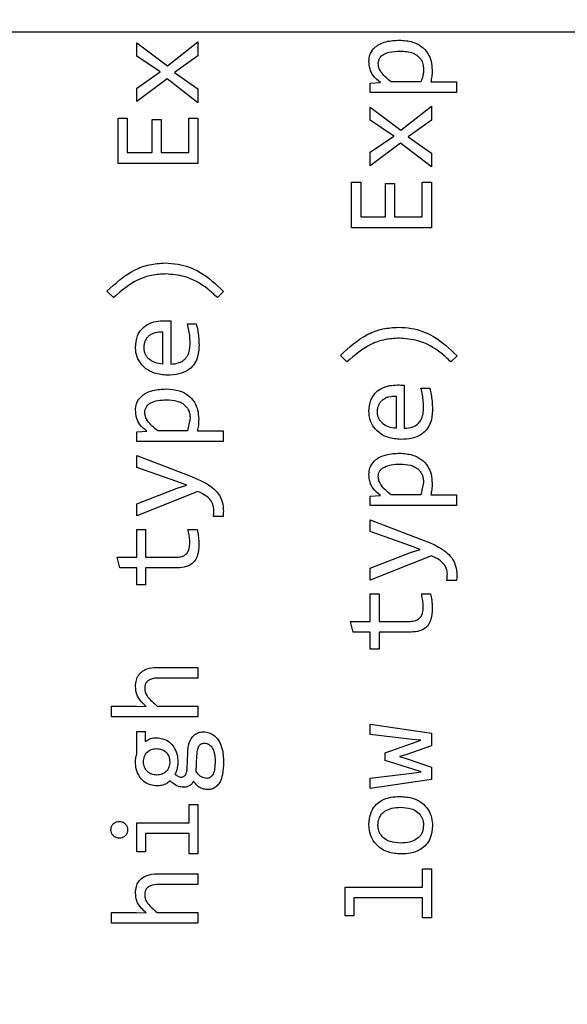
# Model space of a CAD drawing. Header units: millimetres. Extents: x 0 to 420, y 0 to 297.
# Tile 98 of 138: x 211.14 to 212.83, y 171.28 to 174.31. Entities that reach past the tile are written whole.
import ezdxf

# ---------------------------------------------------------------- set-up
doc = ezdxf.new("R2010")
doc.units = ezdxf.units.MM
doc.styles.add('SLDTEXTSTYLE0', font='TXT', dxfattribs={"width": 0.75})
doc.dimstyles.new('SLDDIMSTYLE0', dxfattribs={"dimtxt": 3.5, "dimasz": 3.302, "dimexe": 0, "dimexo": 0.0625, "dimgap": 0.875, "dimtad": 1, "dimlfac": 5, "dimrnd": 1e-09, "dimzin": 12, "dimdsep": 46, "dimtxsty": 'SLDTEXTSTYLE0', "dimsah": 1, "dimcen": 0.09, "dimadec": 0, "dimazin": 3, "dimtfac": 1, "dimtofl": 0, "dimtmove": 0, "dimatfit": 3, "dimfxl": 1, "dimfrac": 2, "dimtolj": 1, "dimtzin": 12, "dimarcsym": 0})

# ---------------------------------------------------------------- blocks, each defined once
blk = doc.blocks.new('_D_5')
at = {"color": 7, "linetype": 'Continuous', "lineweight": 18}
for p, q in [((186.436, 221.3553), (271.0027, 221.3553)), ((270.0027, 160.1553), (270.0027, 221.3553)), ((186.436, 160.1553), (271.0027, 160.1553))]:
    blk.add_line(p, q, dxfattribs=at)
for points in [[(270.0027, 221.3553), (269.4947, 218.0533), (270.5107, 218.0533)], [(270.0027, 160.1553), (270.5107, 163.4573), (269.4947, 163.4573)]]:
    blk.add_solid(points, dxfattribs=at)
at = {"color": 7, "linetype": 'Continuous', "lineweight": 18, "insert": (265.491, 186.8762), "char_height": 3.5, "attachment_point": 1, "rotation": 90, "style": 'SLDTEXTSTYLE0'}
blk.add_mtext('306', dxfattribs=at)

msp = doc.modelspace()

# ---------------------------------------------------------------- linework, layer by layer
at = {"color": 7, "linetype": 'Continuous', "lineweight": 25}
for p, q in [((214.3873, 174.2723), (208.7873, 174.2723)), ((211.4998, 174.2391), (211.5945, 174.1681)), ((211.4998, 174.1985), (211.4998, 174.2391)), ((211.5945, 174.1681), (211.6886, 174.2421)), ((211.6886, 174.2421), (211.6886, 174.1987)), ((211.5725, 174.1498), (211.4998, 174.1985)), ((211.6886, 174.1987), (211.6168, 174.1476)), ((211.4998, 174.1), (211.5725, 174.1498)), ((211.5939, 174.1282), (211.4998, 174.0581)), ((211.6886, 174.0548), (211.5939, 174.1282)), ((211.6168, 174.1476), (211.6886, 174.0971)), ((211.4998, 174.0581), (211.4998, 174.1)), ((211.6886, 174.0971), (211.6886, 174.0548)), ((212.2191, 174.1153), (212.2506, 174.1172)), ((212.2191, 174.086), (212.2191, 174.1153)), ((212.3756, 174.1188), (212.2839, 174.1188)), ((212.406, 174.1188), (212.4851, 174.1188)), ((212.4851, 174.1188), (212.4851, 174.086)), ((212.4851, 174.086), (212.2191, 174.086)), ((212.2191, 174.0412), (212.3138, 173.9702)), ((212.2191, 174.0007), (212.2191, 174.0412)), ((212.3138, 173.9702), (212.4079, 174.0443)), ((212.4079, 174.0443), (212.4079, 174.0009)), ((211.4427, 174.0074), (211.4709, 174.0074)), ((211.4427, 173.8675), (211.4427, 174.0074)), ((211.4709, 174.0074), (211.4709, 173.901)), ((211.66, 174.0074), (211.6886, 174.0074)), ((211.66, 173.901), (211.66, 174.0074)), ((211.6886, 174.0074), (211.6886, 173.8675)), ((211.5471, 174.0032), (211.5754, 174.0032)), ((211.5471, 173.901), (211.5471, 174.0032)), ((211.5754, 174.0032), (211.5754, 173.901)), ((212.2918, 173.952), (212.2191, 174.0007)), ((212.4079, 174.0009), (212.3361, 173.9498)), ((212.2191, 173.9022), (212.2918, 173.952)), ((212.3361, 173.9498), (212.4079, 173.8993)), ((212.3132, 173.9304), (212.2191, 173.8603)), ((212.4079, 173.857), (212.3132, 173.9304)), ((211.4709, 173.901), (211.5471, 173.901)), ((211.5754, 173.901), (211.66, 173.901)), ((212.2191, 173.8603), (212.2191, 173.9022)), ((212.4079, 173.8993), (212.4079, 173.857)), ((211.6886, 173.8675), (211.4427, 173.8675)), ((212.162, 173.8096), (212.1902, 173.8096)), ((212.162, 173.6696), (212.162, 173.8096)), ((212.1902, 173.8096), (212.1902, 173.7031)), ((212.2665, 173.8054), (212.2947, 173.8054)), ((212.2665, 173.7031), (212.2665, 173.8054)), ((212.2947, 173.8054), (212.2947, 173.7031)), ((212.3793, 173.8096), (212.4079, 173.8096)), ((212.3793, 173.7031), (212.3793, 173.8096)), ((212.4079, 173.8096), (212.4079, 173.6696)), ((212.1902, 173.7031), (212.2665, 173.7031)), ((212.2947, 173.7031), (212.3793, 173.7031)), ((212.4079, 173.6696), (212.162, 173.6696)), ((211.4284, 173.4545), (211.4083, 173.4743)), ((211.7678, 173.4734), (211.7484, 173.4545)), ((211.6047, 173.3826), (211.6047, 173.2497)), ((211.6565, 173.3732), (211.6833, 173.3732)), ((211.5795, 173.3491), (211.5795, 173.2497)), ((212.1477, 173.2566), (212.1276, 173.2765)), ((212.4871, 173.2756), (212.4677, 173.2566)), ((212.324, 173.1848), (212.324, 173.0519)), ((212.3758, 173.1753), (212.4027, 173.1753)), ((212.2989, 173.1513), (212.2989, 173.0519)), ((211.6644, 173.0831), (211.6562, 173.0446)), ((211.4998, 173.041), (211.5313, 173.043)), ((211.4998, 173.0117), (211.4998, 173.041)), ((211.6562, 173.0446), (211.5646, 173.0446)), ((211.6867, 173.0446), (211.7658, 173.0446)), ((211.7658, 173.0446), (211.7658, 173.0117)), ((211.7658, 173.0117), (211.4998, 173.0117)), ((211.4998, 172.9679), (211.6686, 172.9035)), ((211.4998, 172.9317), (211.4998, 172.9679)), ((211.6238, 172.8876), (211.4998, 172.9317)), ((211.654, 172.8768), (211.6238, 172.8876)), ((212.3837, 172.8853), (212.3756, 172.8467)), ((211.4998, 172.8193), (211.6247, 172.8671)), ((211.6886, 172.8574), (211.4998, 172.7821)), ((211.6247, 172.8671), (211.654, 172.8768)), ((212.2191, 172.8432), (212.2506, 172.8452)), ((212.2191, 172.8139), (212.2191, 172.8432)), ((212.3756, 172.8467), (212.2839, 172.8467)), ((212.406, 172.8467), (212.4851, 172.8467)), ((212.4851, 172.8467), (212.4851, 172.8139)), ((211.4998, 172.7821), (211.4998, 172.8193)), ((212.4851, 172.8139), (212.2191, 172.8139)), ((211.766, 172.7808), (211.7362, 172.7808)), ((212.2191, 172.77), (212.3879, 172.7057)), ((212.2191, 172.7339), (212.2191, 172.77)), ((211.4998, 172.74), (211.5273, 172.74)), ((211.4998, 172.6551), (211.4998, 172.74)), ((211.5273, 172.74), (211.5273, 172.6551)), ((211.6578, 172.74), (211.686, 172.74)), ((212.3432, 172.6898), (212.2191, 172.7339)), ((212.3733, 172.679), (212.3432, 172.6898)), ((212.344, 172.6693), (212.3733, 172.679)), ((211.4394, 172.6551), (211.4998, 172.6551)), ((211.4478, 172.6223), (211.4394, 172.6551)), ((211.5273, 172.6551), (211.6232, 172.6551)), ((212.2191, 172.6215), (212.344, 172.6693)), ((212.4079, 172.6596), (212.2191, 172.5842)), ((211.4998, 172.6223), (211.4478, 172.6223)), ((211.4998, 172.5694), (211.4998, 172.6223)), ((211.5273, 172.6223), (211.5273, 172.5694)), ((211.6258, 172.6223), (211.5273, 172.6223)), ((212.2191, 172.5842), (212.2191, 172.6215)), ((212.4853, 172.5829), (212.4556, 172.5829)), ((211.5273, 172.5694), (211.4998, 172.5694)), ((212.2191, 172.5421), (212.2466, 172.5421)), ((212.2191, 172.4573), (212.2191, 172.5421)), ((212.2466, 172.5421), (212.2466, 172.4573)), ((212.3771, 172.5421), (212.4053, 172.5421)), ((212.1587, 172.4573), (212.2191, 172.4573)), ((212.1671, 172.4245), (212.1587, 172.4573)), ((212.2466, 172.4573), (212.3425, 172.4573)), ((212.2191, 172.4245), (212.1671, 172.4245)), ((212.2191, 172.3716), (212.2191, 172.4245)), ((212.2466, 172.4245), (212.2466, 172.3716)), ((212.3451, 172.4245), (212.2466, 172.4245)), ((212.2466, 172.3716), (212.2191, 172.3716)), ((211.5652, 172.3157), (211.6886, 172.3157)), ((211.6886, 172.3157), (211.6886, 172.2829)), ((211.6886, 172.2829), (211.5679, 172.2829)), ((211.4226, 172.1965), (211.4995, 172.1965)), ((211.4226, 172.1637), (211.4226, 172.1965)), ((211.4995, 172.1965), (211.5293, 172.1954)), ((211.5632, 172.1965), (211.6886, 172.1965)), ((211.6886, 172.1965), (211.6886, 172.1637)), ((211.6886, 172.1637), (211.4226, 172.1637)), ((212.2191, 172.1408), (212.4079, 172.1133)), ((212.2191, 172.1084), (212.2191, 172.1408)), ((211.4998, 172.1178), (211.5264, 172.1178)), ((211.4998, 172.0493), (211.4998, 172.1178)), ((211.5264, 172.1178), (211.5264, 172.0876)), ((212.3484, 172.0937), (212.2191, 172.1084)), ((212.3749, 172.091), (212.3484, 172.0937)), ((212.4079, 172.1133), (212.4079, 172.0736)), ((212.266, 172.0529), (212.35, 172.0824)), ((212.4079, 172.0736), (212.3288, 172.0463)), ((212.35, 172.0824), (212.3749, 172.091)), ((211.6551, 172.0028), (211.6569, 172.0524)), ((211.6836, 171.9946), (211.6853, 172.044)), ((212.266, 172.0293), (212.266, 172.0529)), ((212.3288, 172.0463), (212.3097, 172.041)), ((212.3097, 172.041), (212.3299, 172.0346)), ((212.3299, 172.0346), (212.4079, 172.0084)), ((212.3511, 172.0018), (212.266, 172.0293)), ((212.4079, 172.0084), (212.4079, 171.9698)), ((212.2191, 171.9746), (212.3473, 171.9903)), ((212.2191, 171.9427), (212.2191, 171.9746)), ((212.3473, 171.9903), (212.376, 171.9938)), ((212.376, 171.9938), (212.3511, 172.0018)), ((212.4079, 171.9698), (212.2191, 171.9427)), ((211.6613, 171.8933), (211.6886, 171.8933)), ((211.6613, 171.8371), (211.6613, 171.8933)), ((211.6886, 171.8933), (211.6886, 171.7418)), ((211.4998, 171.8371), (211.6613, 171.8371)), ((211.4998, 171.748), (211.4998, 171.8371)), ((211.5269, 171.804), (211.5269, 171.748)), ((211.6613, 171.804), (211.5269, 171.804)), ((211.6613, 171.7418), (211.6613, 171.804)), ((211.5269, 171.748), (211.4998, 171.748)), ((211.6886, 171.7418), (211.6613, 171.7418)), ((211.5652, 171.6797), (211.6886, 171.6797)), ((211.6886, 171.6797), (211.6886, 171.6469)), ((212.3806, 171.6954), (212.4079, 171.6954)), ((212.3806, 171.6392), (212.3806, 171.6954)), ((212.4079, 171.6954), (212.4079, 171.544)), ((211.6886, 171.6469), (211.5679, 171.6469)), ((212.1419, 171.6392), (212.3806, 171.6392)), ((212.1419, 171.5502), (212.1419, 171.6392)), ((212.1688, 171.6062), (212.1688, 171.5502)), ((212.3806, 171.6062), (212.1688, 171.6062)), ((212.3806, 171.544), (212.3806, 171.6062)), ((211.4226, 171.5605), (211.4995, 171.5605)), ((211.4226, 171.5276), (211.4226, 171.5605)), ((211.4995, 171.5605), (211.5293, 171.5594)), ((211.5632, 171.5605), (211.6886, 171.5605)), ((211.6886, 171.5605), (211.6886, 171.5276)), ((212.1688, 171.5502), (212.1419, 171.5502)), ((211.6886, 171.5276), (211.4226, 171.5276)), ((212.4079, 171.544), (212.3806, 171.544))]:
    msp.add_line(p, q, dxfattribs=at)
for points, knots in [([(212.2156, 174.1818), (212.216, 174.1886), (212.2171, 174.2026), (212.2278, 174.2202), (212.2453, 174.2347), (212.273, 174.2456), (212.2963, 174.2466), (212.3101, 174.2473)], [0, 0, 0, 0, 0.156788, 0.322204, 0.4615, 0.679506, 1, 1, 1, 1]), ([(212.3101, 174.2473), (212.3237, 174.2464), (212.3472, 174.2449), (212.3778, 174.2297), (212.3976, 174.2083), (212.4084, 174.182), (212.4096, 174.1642), (212.4102, 174.1549)], [0, 0, 0, 0, 0.263152, 0.456583, 0.651436, 0.820379, 1, 1, 1, 1]), ([(212.2442, 174.1752), (212.2444, 174.1786), (212.2449, 174.1859), (212.2507, 174.196), (212.2618, 174.2051), (212.2826, 174.2126), (212.3003, 174.2133), (212.3116, 174.2138)], [0, 0, 0, 0, 0.116612, 0.250859, 0.389437, 0.607873, 1, 1, 1, 1]), ([(212.3116, 174.2138), (212.3254, 174.213), (212.345, 174.212), (212.3669, 174.1991), (212.3779, 174.1859), (212.3831, 174.1711), (212.3835, 174.1615), (212.3837, 174.1574)], [0, 0, 0, 0, 0.391709, 0.556559, 0.72206, 0.87924, 1, 1, 1, 1]), ([(212.2506, 174.1172), (212.2429, 174.1236), (212.229, 174.1349), (212.2174, 174.1585), (212.2162, 174.1741), (212.2156, 174.1818)], [0, 0, 0, 0, 0.38856, 0.698295, 1, 1, 1, 1]), ([(212.2839, 174.1188), (212.2734, 174.1273), (212.2592, 174.139), (212.2461, 174.1594), (212.2449, 174.1698), (212.2442, 174.1752)], [0, 0, 0, 0, 0.5656001, 0.772391, 1, 1, 1, 1]), ([(212.3837, 174.1574), (212.3836, 174.154), (212.3834, 174.1473), (212.3811, 174.1343), (212.3778, 174.125), (212.3756, 174.1188)], [0, 0, 0, 0, 0.252734, 0.505416, 1, 1, 1, 1]), ([(212.4102, 174.1549), (212.4101, 174.1516), (212.41, 174.1449), (212.4091, 174.1328), (212.4072, 174.1242), (212.406, 174.1188)], [0, 0, 0, 0, 0.274272, 0.548552, 1, 1, 1, 1]), ([(211.4083, 173.4743), (211.4349, 173.4988), (211.4736, 173.5344), (211.5387, 173.558), (211.5711, 173.5601), (211.5873, 173.5611)], [0, 0, 0, 0, 0.524354, 0.762765, 1, 1, 1, 1]), ([(211.5873, 173.5611), (211.6006, 173.5604), (211.6375, 173.5582), (211.7038, 173.5336), (211.7444, 173.4954), (211.7678, 173.4734)], [0, 0, 0, 0, 0.195021, 0.537396, 1, 1, 1, 1]), ([(211.5897, 173.5274), (211.575, 173.5265), (211.5458, 173.5248), (211.4875, 173.5054), (211.4523, 173.4751), (211.4284, 173.4545)], [0, 0, 0, 0, 0.2423497, 0.4830555, 1, 1, 1, 1]), ([(211.7484, 173.4545), (211.7387, 173.4636), (211.7093, 173.4913), (211.6553, 173.5218), (211.6089, 173.5258), (211.5897, 173.5274)], [0, 0, 0, 0, 0.224078, 0.678217, 1, 1, 1, 1]), ([(211.4962, 173.3013), (211.4972, 173.3134), (211.4989, 173.3334), (211.5136, 173.3576), (211.5337, 173.3736), (211.5584, 173.3821), (211.5762, 173.3829), (211.5842, 173.3833)], [0, 0, 0, 0, 0.264734, 0.43632, 0.608279, 0.82306, 1, 1, 1, 1]), ([(211.5842, 173.3833), (211.5876, 173.3833), (211.5927, 173.3832), (211.5995, 173.3829), (211.603, 173.3827), (211.6047, 173.3826)], [0, 0, 0, 0, 0.499739, 0.749864, 1, 1, 1, 1]), ([(211.6646, 173.3128), (211.6644, 173.3194), (211.664, 173.3329), (211.6613, 173.3532), (211.6581, 173.3665), (211.6565, 173.3732)], [0, 0, 0, 0, 0.327794, 0.662622, 1, 1, 1, 1]), ([(211.6833, 173.3732), (211.6849, 173.3667), (211.6881, 173.3537), (211.6913, 173.3319), (211.6917, 173.3166), (211.6919, 173.3079)], [0, 0, 0, 0, 0.303541, 0.606919, 1, 1, 1, 1]), ([(211.5225, 173.2998), (211.5226, 173.3036), (211.523, 173.311), (211.526, 173.3214), (211.5311, 173.3304), (211.5383, 173.3377), (211.5469, 173.3433), (211.5606, 173.3488), (211.5718, 173.349), (211.5795, 173.3491)], [0, 0, 0, 0, 0.134908, 0.257716, 0.374338, 0.491628, 0.611312, 0.732978, 1, 1, 1, 1]), ([(212.1276, 173.2765), (212.1542, 173.301), (212.1929, 173.3366), (212.258, 173.3601), (212.2904, 173.3622), (212.3066, 173.3633)], [0, 0, 0, 0, 0.524354, 0.762765, 1, 1, 1, 1]), ([(212.3066, 173.3633), (212.32, 173.3625), (212.3569, 173.3604), (212.4231, 173.3358), (212.4637, 173.2976), (212.4871, 173.2756)], [0, 0, 0, 0, 0.195021, 0.537396, 1, 1, 1, 1]), ([(211.6919, 173.3079), (211.6911, 173.2943), (211.6898, 173.2725), (211.6757, 173.2455), (211.656, 173.228), (211.6278, 173.2172), (211.6064, 173.2162), (211.5945, 173.2156)], [0, 0, 0, 0, 0.263773, 0.4223849, 0.5819104, 0.7687299, 1, 1, 1, 1]), ([(211.6047, 173.2497), (211.6137, 173.2504), (211.6283, 173.2514), (211.646, 173.2617), (211.6574, 173.2755), (211.6637, 173.2933), (211.6643, 173.3063), (211.6646, 173.3128)], [0, 0, 0, 0, 0.27161, 0.438405, 0.605533, 0.805115, 1, 1, 1, 1]), ([(212.309, 173.3296), (212.2943, 173.3287), (212.2651, 173.3269), (212.2068, 173.3076), (212.1716, 173.2773), (212.1477, 173.2566)], [0, 0, 0, 0, 0.24235, 0.483055, 1, 1, 1, 1]), ([(212.4677, 173.2566), (212.458, 173.2658), (212.4286, 173.2935), (212.3746, 173.324), (212.3282, 173.3279), (212.309, 173.3296)], [0, 0, 0, 0, 0.2240779, 0.678217, 1, 1, 1, 1]), ([(211.5945, 173.2156), (211.5809, 173.2167), (211.557, 173.2187), (211.5262, 173.2351), (211.5061, 173.2578), (211.4971, 173.2815), (211.4965, 173.296), (211.4962, 173.3013)], [0, 0, 0, 0, 0.278586, 0.489792, 0.702207, 0.890801, 1, 1, 1, 1]), ([(211.5795, 173.2497), (211.5717, 173.2508), (211.5569, 173.2527), (211.5406, 173.2621), (211.5312, 173.2719), (211.5261, 173.2803), (211.523, 173.2898), (211.5226, 173.2964), (211.5225, 173.2998)], [0, 0, 0, 0, 0.280904, 0.5299, 0.649822, 0.764271, 0.879072, 1, 1, 1, 1]), ([(212.2156, 173.1035), (212.2165, 173.1156), (212.2182, 173.1356), (212.2329, 173.1598), (212.253, 173.1757), (212.2777, 173.1843), (212.2955, 173.1851), (212.3035, 173.1855)], [0, 0, 0, 0, 0.264734, 0.43632, 0.608279, 0.82306, 1, 1, 1, 1]), ([(212.3035, 173.1855), (212.3069, 173.1854), (212.312, 173.1854), (212.3189, 173.185), (212.3223, 173.1849), (212.324, 173.1848)], [0, 0, 0, 0, 0.499739, 0.749864, 1, 1, 1, 1]), ([(211.4962, 173.1076), (211.4967, 173.1144), (211.4978, 173.1284), (211.5085, 173.146), (211.5259, 173.1604), (211.5537, 173.1714), (211.5769, 173.1724), (211.5908, 173.173)], [0, 0, 0, 0, 0.156788, 0.322204, 0.4615, 0.679506, 1, 1, 1, 1]), ([(211.5908, 173.173), (211.6043, 173.1722), (211.6279, 173.1706), (211.6585, 173.1554), (211.6783, 173.1341), (211.6891, 173.1078), (211.6902, 173.0899), (211.6908, 173.0807)], [0, 0, 0, 0, 0.263152, 0.456583, 0.651436, 0.820379, 1, 1, 1, 1]), ([(212.3839, 173.1149), (212.3837, 173.1216), (212.3833, 173.1351), (212.3807, 173.1553), (212.3774, 173.1686), (212.3758, 173.1753)], [0, 0, 0, 0, 0.327794, 0.662622, 1, 1, 1, 1]), ([(212.4027, 173.1753), (212.4042, 173.1688), (212.4074, 173.1559), (212.4106, 173.134), (212.411, 173.1187), (212.4113, 173.1101)], [0, 0, 0, 0, 0.303541, 0.606919, 1, 1, 1, 1]), ([(211.5249, 173.101), (211.5251, 173.1041), (211.5255, 173.1102), (211.5293, 173.1186), (211.5354, 173.1256), (211.547, 173.133), (211.5665, 173.1386), (211.5831, 173.1392), (211.5923, 173.1395)], [0, 0, 0, 0, 0.108008, 0.209045, 0.312281, 0.426357, 0.680242, 1, 1, 1, 1]), ([(211.5923, 173.1395), (211.603, 173.1391), (211.6182, 173.1384), (211.6362, 173.1317), (211.6466, 173.125), (211.6546, 173.1166), (211.6604, 173.1067), (211.6638, 173.0953), (211.6642, 173.0873), (211.6644, 173.0831)], [0, 0, 0, 0, 0.307498, 0.43494, 0.550575, 0.660487, 0.76816, 0.879534, 1, 1, 1, 1]), ([(212.2418, 173.1019), (212.2419, 173.1058), (212.2423, 173.1132), (212.2453, 173.1236), (212.2504, 173.1325), (212.2576, 173.1398), (212.2662, 173.1455), (212.2799, 173.151), (212.2911, 173.1512), (212.2989, 173.1513)], [0, 0, 0, 0, 0.1349082, 0.2577158, 0.3743376, 0.4916279, 0.6113117, 0.7329783, 1, 1, 1, 1]), ([(211.5313, 173.043), (211.5235, 173.0493), (211.5097, 173.0607), (211.4981, 173.0843), (211.4968, 173.0999), (211.4962, 173.1076)], [0, 0, 0, 0, 0.38856, 0.698295, 1, 1, 1, 1]), ([(211.5646, 173.0446), (211.5531, 173.0538), (211.5379, 173.0661), (211.5263, 173.0874), (211.5253, 173.0966), (211.5249, 173.101)], [0, 0, 0, 0, 0.613492, 0.815329, 1, 1, 1, 1]), ([(212.3138, 173.0177), (212.3002, 173.0189), (212.2763, 173.0209), (212.2456, 173.0373), (212.2254, 173.0599), (212.2164, 173.0837), (212.2158, 173.0982), (212.2156, 173.1035)], [0, 0, 0, 0, 0.278586, 0.489792, 0.702207, 0.890801, 1, 1, 1, 1]), ([(212.2989, 173.0519), (212.291, 173.0529), (212.2762, 173.0549), (212.26, 173.0643), (212.2505, 173.0741), (212.2454, 173.0825), (212.2423, 173.0919), (212.242, 173.0985), (212.2418, 173.1019)], [0, 0, 0, 0, 0.280904, 0.5299, 0.649822, 0.764271, 0.879072, 1, 1, 1, 1]), ([(212.4113, 173.1101), (212.4104, 173.0965), (212.4091, 173.0747), (212.395, 173.0476), (212.3753, 173.0301), (212.3471, 173.0194), (212.3257, 173.0183), (212.3138, 173.0177)], [0, 0, 0, 0, 0.263773, 0.422385, 0.58191, 0.76873, 1, 1, 1, 1]), ([(212.324, 173.0519), (212.333, 173.0525), (212.3477, 173.0536), (212.3653, 173.0639), (212.3768, 173.0776), (212.3831, 173.0955), (212.3836, 173.1085), (212.3839, 173.1149)], [0, 0, 0, 0, 0.27161, 0.438405, 0.605533, 0.805115, 1, 1, 1, 1]), ([(211.6908, 173.0807), (211.6908, 173.0774), (211.6907, 173.0707), (211.6898, 173.0586), (211.6878, 173.0499), (211.6867, 173.0446)], [0, 0, 0, 0, 0.274272, 0.548552, 1, 1, 1, 1]), ([(212.2156, 172.9097), (212.216, 172.9165), (212.2171, 172.9305), (212.2278, 172.9481), (212.2453, 172.9626), (212.273, 172.9735), (212.2963, 172.9746), (212.3101, 172.9752)], [0, 0, 0, 0, 0.156788, 0.322204, 0.4615, 0.679506, 1, 1, 1, 1]), ([(212.3101, 172.9752), (212.3237, 172.9743), (212.3472, 172.9728), (212.3778, 172.9576), (212.3976, 172.9362), (212.4084, 172.91), (212.4096, 172.8921), (212.4102, 172.8829)], [0, 0, 0, 0, 0.263152, 0.456583, 0.651436, 0.820379, 1, 1, 1, 1]), ([(212.2442, 172.9031), (212.2444, 172.9063), (212.2448, 172.9123), (212.2486, 172.9208), (212.2548, 172.9277), (212.2664, 172.9351), (212.2858, 172.9408), (212.3024, 172.9414), (212.3116, 172.9417)], [0, 0, 0, 0, 0.108008, 0.209045, 0.312281, 0.426357, 0.680242, 1, 1, 1, 1]), ([(212.3116, 172.9417), (212.3224, 172.9412), (212.3375, 172.9405), (212.3555, 172.9339), (212.3659, 172.9272), (212.3739, 172.9188), (212.3797, 172.9089), (212.3831, 172.8975), (212.3835, 172.8895), (212.3837, 172.8853)], [0, 0, 0, 0, 0.307498, 0.43494, 0.550575, 0.660487, 0.76816, 0.879534, 1, 1, 1, 1]), ([(211.6686, 172.9035), (211.6809, 172.8984), (211.7091, 172.8866), (211.7435, 172.864), (211.7628, 172.8327), (211.7666, 172.8118), (211.7668, 172.8004), (211.7669, 172.7982)], [0, 0, 0, 0, 0.259303, 0.595757, 0.776628, 0.957349, 1, 1, 1, 1]), ([(212.2506, 172.8452), (212.2429, 172.8515), (212.229, 172.8628), (212.2174, 172.8865), (212.2162, 172.9021), (212.2156, 172.9097)], [0, 0, 0, 0, 0.38856, 0.698295, 1, 1, 1, 1]), ([(212.2839, 172.8467), (212.2724, 172.856), (212.2573, 172.8683), (212.2456, 172.8895), (212.2446, 172.8987), (212.2442, 172.9031)], [0, 0, 0, 0, 0.613492, 0.815329, 1, 1, 1, 1]), ([(212.4102, 172.8829), (212.4101, 172.8795), (212.41, 172.8729), (212.4091, 172.8607), (212.4072, 172.8521), (212.406, 172.8467)], [0, 0, 0, 0, 0.2742717, 0.5485519, 1, 1, 1, 1]), ([(211.7378, 172.8001), (211.7372, 172.8065), (211.7362, 172.8186), (211.7245, 172.836), (211.7078, 172.8482), (211.6945, 172.8546), (211.6886, 172.8574)], [0, 0, 0, 0, 0.23325, 0.449672, 0.755596, 1, 1, 1, 1]), ([(211.7362, 172.7808), (211.7365, 172.7824), (211.737, 172.7857), (211.7376, 172.7922), (211.7377, 172.797), (211.7378, 172.8001)], [0, 0, 0, 0, 0.256845, 0.513647, 1, 1, 1, 1]), ([(211.7669, 172.7982), (211.7669, 172.7965), (211.7668, 172.7933), (211.7666, 172.7875), (211.7662, 172.7833), (211.766, 172.7808)], [0, 0, 0, 0, 0.278039, 0.556097, 1, 1, 1, 1]), ([(211.6635, 172.6979), (211.6634, 172.7012), (211.6632, 172.71), (211.6613, 172.7241), (211.659, 172.7347), (211.6578, 172.74)], [0, 0, 0, 0, 0.235101, 0.616167, 1, 1, 1, 1]), ([(211.686, 172.74), (211.6874, 172.7334), (211.6898, 172.7224), (211.691, 172.7066), (211.6912, 172.6974), (211.6913, 172.6928)], [0, 0, 0, 0, 0.4214283, 0.7101701, 1, 1, 1, 1]), ([(212.3879, 172.7057), (212.4002, 172.7005), (212.4284, 172.6888), (212.4629, 172.6662), (212.4821, 172.6349), (212.486, 172.614), (212.4861, 172.6025), (212.4862, 172.6003)], [0, 0, 0, 0, 0.259303, 0.595757, 0.776628, 0.957349, 1, 1, 1, 1]), ([(211.6232, 172.6551), (211.6288, 172.6555), (211.6381, 172.656), (211.6498, 172.6617), (211.6576, 172.6702), (211.6628, 172.6827), (211.6632, 172.6924), (211.6635, 172.6979)], [0, 0, 0, 0, 0.249902, 0.409045, 0.568999, 0.754573, 1, 1, 1, 1]), ([(211.6913, 172.6928), (211.6907, 172.6823), (211.6899, 172.6657), (211.6805, 172.6447), (211.6679, 172.6321), (211.6491, 172.6236), (211.6348, 172.6228), (211.6258, 172.6223)], [0, 0, 0, 0, 0.28426, 0.448353, 0.613848, 0.758001, 1, 1, 1, 1]), ([(212.4571, 172.6023), (212.4566, 172.6086), (212.4555, 172.6208), (212.4438, 172.6381), (212.4271, 172.6504), (212.4138, 172.6568), (212.4079, 172.6596)], [0, 0, 0, 0, 0.2332504, 0.4496716, 0.7555959, 1, 1, 1, 1]), ([(212.4556, 172.5829), (212.4558, 172.5846), (212.4563, 172.5879), (212.4569, 172.5943), (212.457, 172.5991), (212.4571, 172.6023)], [0, 0, 0, 0, 0.256845, 0.513647, 1, 1, 1, 1]), ([(212.4862, 172.6003), (212.4862, 172.5987), (212.4862, 172.5955), (212.4859, 172.5897), (212.4855, 172.5855), (212.4853, 172.5829)], [0, 0, 0, 0, 0.278039, 0.556097, 1, 1, 1, 1]), ([(212.3828, 172.5), (212.3827, 172.5034), (212.3825, 172.5121), (212.3807, 172.5262), (212.3783, 172.5368), (212.3771, 172.5421)], [0, 0, 0, 0, 0.235101, 0.616167, 1, 1, 1, 1]), ([(212.4053, 172.5421), (212.4067, 172.5356), (212.4091, 172.5246), (212.4103, 172.5087), (212.4105, 172.4996), (212.4106, 172.495)], [0, 0, 0, 0, 0.4214283, 0.7101701, 1, 1, 1, 1]), ([(212.3425, 172.4573), (212.3481, 172.4576), (212.3574, 172.4582), (212.3691, 172.4639), (212.3769, 172.4723), (212.3821, 172.4848), (212.3826, 172.4945), (212.3828, 172.5)], [0, 0, 0, 0, 0.249902, 0.409045, 0.568999, 0.754573, 1, 1, 1, 1]), ([(212.4106, 172.495), (212.41, 172.4845), (212.4092, 172.4679), (212.3998, 172.4469), (212.3872, 172.4343), (212.3684, 172.4258), (212.3541, 172.425), (212.3451, 172.4245)], [0, 0, 0, 0, 0.28426, 0.448353, 0.613848, 0.758001, 1, 1, 1, 1]), ([(211.4962, 172.2567), (211.4966, 172.2634), (211.4974, 172.2759), (211.5052, 172.2926), (211.5173, 172.3046), (211.5364, 172.3136), (211.553, 172.3156), (211.564, 172.3157), (211.5652, 172.3157)], [0, 0, 0, 0, 0.195335, 0.359181, 0.523498, 0.680072, 0.964289, 1, 1, 1, 1]), ([(211.5679, 172.2829), (211.5591, 172.2825), (211.5471, 172.2819), (211.5339, 172.2744), (211.5277, 172.2671), (211.5248, 172.259), (211.5246, 172.2537), (211.5244, 172.2514)], [0, 0, 0, 0, 0.424512, 0.581572, 0.739635, 0.884372, 1, 1, 1, 1]), ([(211.5293, 172.1954), (211.5243, 172.1998), (211.5124, 172.2105), (211.4983, 172.2312), (211.4969, 172.2486), (211.4962, 172.2567)], [0, 0, 0, 0, 0.278617, 0.667859, 1, 1, 1, 1]), ([(211.5244, 172.2514), (211.5249, 172.2465), (211.5257, 172.2371), (211.5385, 172.2171), (211.5526, 172.2054), (211.5632, 172.1965)], [0, 0, 0, 0, 0.208687, 0.403338, 1, 1, 1, 1]), ([(211.5264, 172.0876), (211.5308, 172.0905), (211.5398, 172.0962), (211.5521, 172.0985), (211.559, 172.0986), (211.5606, 172.0987)], [0, 0, 0, 0, 0.427648, 0.86962, 1, 1, 1, 1]), ([(211.5606, 172.0987), (211.5674, 172.0981), (211.5819, 172.0971), (211.6012, 172.0866), (211.6165, 172.0689), (211.6252, 172.0476), (211.6261, 172.032), (211.6265, 172.0248)], [0, 0, 0, 0, 0.182598, 0.392004, 0.576066, 0.806809, 1, 1, 1, 1]), ([(211.6569, 172.0524), (211.6578, 172.0629), (211.6592, 172.0793), (211.669, 172.0996), (211.6813, 172.1116), (211.6945, 172.1167), (211.7024, 172.117), (211.7052, 172.1172)], [0, 0, 0, 0, 0.348859, 0.542496, 0.737896, 0.906927, 1, 1, 1, 1]), ([(211.7052, 172.1172), (211.7113, 172.1166), (211.7236, 172.1154), (211.7397, 172.106), (211.754, 172.0897), (211.7658, 172.0621), (211.767, 172.0385), (211.7678, 172.0244)], [0, 0, 0, 0, 0.147753, 0.294129, 0.435313, 0.661551, 1, 1, 1, 1]), ([(211.5209, 172.0248), (211.5214, 172.0304), (211.522, 172.0386), (211.5269, 172.0482), (211.5318, 172.0543), (211.5378, 172.0594), (211.5474, 172.0645), (211.5556, 172.0651), (211.5613, 172.0656)], [0, 0, 0, 0, 0.257204, 0.37739, 0.498249, 0.619884, 0.740615, 1, 1, 1, 1]), ([(211.5613, 172.0656), (211.5665, 172.0651), (211.5769, 172.0642), (211.5882, 172.0568), (211.5951, 172.049), (211.6006, 172.0391), (211.6013, 172.0306), (211.6018, 172.0248)], [0, 0, 0, 0, 0.245061, 0.480682, 0.607709, 0.732858, 1, 1, 1, 1]), ([(211.6853, 172.044), (211.6858, 172.0497), (211.6865, 172.0595), (211.6901, 172.0708), (211.6946, 172.077), (211.6987, 172.08), (211.7035, 172.0818), (211.7069, 172.082), (211.7087, 172.0821)], [0, 0, 0, 0, 0.341509, 0.593379, 0.696805, 0.794024, 0.892651, 1, 1, 1, 1]), ([(211.7087, 172.0821), (211.711, 172.082), (211.7154, 172.0817), (211.7216, 172.0793), (211.727, 172.0753), (211.7342, 172.0667), (211.7406, 172.05), (211.7412, 172.035), (211.7415, 172.0266)], [0, 0, 0, 0, 0.094421, 0.184061, 0.274979, 0.372999, 0.649431, 1, 1, 1, 1]), ([(211.4962, 172.0246), (211.4963, 172.0279), (211.4965, 172.0338), (211.4978, 172.042), (211.4991, 172.0469), (211.4998, 172.0493)], [0, 0, 0, 0, 0.400325, 0.698903, 1, 1, 1, 1]), ([(211.5621, 171.9508), (211.5554, 171.9513), (211.5408, 171.9524), (211.5215, 171.9629), (211.5063, 171.9804), (211.4975, 172.0017), (211.4966, 172.0174), (211.4962, 172.0246)], [0, 0, 0, 0, 0.182576, 0.391956, 0.57598, 0.805124, 1, 1, 1, 1]), ([(211.5613, 171.9838), (211.5561, 171.9844), (211.5459, 171.9854), (211.5345, 171.9926), (211.5277, 172.0006), (211.5222, 172.0105), (211.5214, 172.019), (211.5209, 172.0248)], [0, 0, 0, 0, 0.239621, 0.476002, 0.605403, 0.732202, 1, 1, 1, 1]), ([(211.6018, 172.0248), (211.6014, 172.0192), (211.6007, 172.011), (211.5958, 172.0012), (211.591, 171.9951), (211.5849, 171.9901), (211.5752, 171.985), (211.5669, 171.9843), (211.5613, 171.9838)], [0, 0, 0, 0, 0.258049, 0.378026, 0.498266, 0.619273, 0.739785, 1, 1, 1, 1]), ([(211.6265, 172.0248), (211.6263, 172.0196), (211.6258, 172.0103), (211.623, 171.9972), (211.6194, 171.9899), (211.6177, 171.9863)], [0, 0, 0, 0, 0.395845, 0.693539, 1, 1, 1, 1]), ([(211.6382, 171.9777), (211.6396, 171.9778), (211.6425, 171.9781), (211.6468, 171.9806), (211.651, 171.9854), (211.6543, 171.9931), (211.6548, 171.9994), (211.6551, 172.0028)], [0, 0, 0, 0, 0.12976, 0.259708, 0.436283, 0.69412, 1, 1, 1, 1]), ([(211.7415, 172.0266), (211.7413, 172.0189), (211.741, 172.0055), (211.7371, 171.99), (211.7319, 171.9813), (211.7274, 171.977), (211.7219, 171.9743), (211.718, 171.9741), (211.716, 171.9739)], [0, 0, 0, 0, 0.356188, 0.620541, 0.725252, 0.818079, 0.906741, 1, 1, 1, 1]), ([(211.7678, 172.0244), (211.7673, 172.0109), (211.7665, 171.9901), (211.7583, 171.9651), (211.7489, 171.9508), (211.7376, 171.9426), (211.7273, 171.9394), (211.721, 171.9392), (211.7188, 171.9391)], [0, 0, 0, 0, 0.366266, 0.56738, 0.711947, 0.826646, 0.94116, 1, 1, 1, 1]), ([(211.6177, 171.9863), (211.6207, 171.9842), (211.6252, 171.9811), (211.6322, 171.978), (211.6361, 171.9778), (211.6382, 171.9777)], [0, 0, 0, 0, 0.4804285, 0.7315261, 1, 1, 1, 1]), ([(211.716, 171.9739), (211.7131, 171.9741), (211.7074, 171.9745), (211.6989, 171.978), (211.6907, 171.9848), (211.6861, 171.9911), (211.6836, 171.9946)], [0, 0, 0, 0, 0.213067, 0.422505, 0.675592, 1, 1, 1, 1]), ([(211.6027, 171.9658), (211.5994, 171.9632), (211.5916, 171.9572), (211.5776, 171.9514), (211.567, 171.951), (211.5621, 171.9508)], [0, 0, 0, 0, 0.2833769, 0.6693338, 1, 1, 1, 1]), ([(211.6441, 171.9464), (211.6388, 171.9469), (211.6263, 171.9481), (211.613, 171.9573), (211.6051, 171.9638), (211.6027, 171.9658)], [0, 0, 0, 0, 0.338813, 0.800468, 1, 1, 1, 1]), ([(211.6748, 171.9653), (211.6731, 171.9623), (211.6699, 171.9565), (211.6614, 171.9502), (211.6525, 171.9469), (211.6465, 171.9465), (211.6441, 171.9464)], [0, 0, 0, 0, 0.266833, 0.520607, 0.814721, 1, 1, 1, 1]), ([(211.7188, 171.9391), (211.7128, 171.9396), (211.7013, 171.9406), (211.686, 171.9508), (211.6787, 171.9602), (211.6748, 171.9653)], [0, 0, 0, 0, 0.332586, 0.6396, 1, 1, 1, 1]), ([(212.2156, 171.8316), (212.2166, 171.8443), (212.2183, 171.8652), (212.2337, 171.8905), (212.2549, 171.9075), (212.2821, 171.9169), (212.3023, 171.9178), (212.3119, 171.9182)], [0, 0, 0, 0, 0.257558, 0.422806, 0.58834, 0.804255, 1, 1, 1, 1]), ([(212.3119, 171.9182), (212.3254, 171.9172), (212.3489, 171.9155), (212.3794, 171.9001), (212.3991, 171.8785), (212.4098, 171.853), (212.4108, 171.8358), (212.4113, 171.8276)], [0, 0, 0, 0, 0.267709, 0.463613, 0.660672, 0.837729, 1, 1, 1, 1]), ([(212.2433, 171.8296), (212.2439, 171.8364), (212.2449, 171.8484), (212.2535, 171.8637), (212.2669, 171.8753), (212.2875, 171.8835), (212.3041, 171.8843), (212.3134, 171.8847)], [0, 0, 0, 0, 0.201383, 0.354524, 0.507683, 0.724032, 1, 1, 1, 1]), ([(212.3134, 171.8847), (212.3242, 171.8841), (212.3414, 171.883), (212.3632, 171.8727), (212.3764, 171.8592), (212.3829, 171.8437), (212.3833, 171.8338), (212.3835, 171.8296)], [0, 0, 0, 0, 0.320293, 0.512035, 0.705287, 0.87523, 1, 1, 1, 1]), ([(211.4204, 171.8155), (211.4208, 171.8189), (211.4214, 171.8252), (211.4267, 171.8331), (211.4336, 171.8386), (211.4405, 171.841), (211.4448, 171.8412), (211.4462, 171.8412)], [0, 0, 0, 0, 0.2520324, 0.4661164, 0.6816122, 0.8969149, 1, 1, 1, 1]), ([(211.4462, 171.8412), (211.4496, 171.8409), (211.456, 171.8402), (211.4639, 171.835), (211.4694, 171.8281), (211.4718, 171.8211), (211.4719, 171.8169), (211.472, 171.8155)], [0, 0, 0, 0, 0.252357, 0.468193, 0.682406, 0.896551, 1, 1, 1, 1]), ([(212.3145, 171.741), (212.3009, 171.742), (212.2774, 171.7438), (212.2471, 171.7594), (212.2274, 171.7812), (212.2169, 171.8066), (212.216, 171.8236), (212.2156, 171.8316)], [0, 0, 0, 0, 0.26852, 0.46509, 0.662738, 0.841004, 1, 1, 1, 1]), ([(212.3134, 171.7745), (212.3026, 171.7752), (212.2854, 171.7762), (212.2636, 171.7865), (212.2504, 171.8001), (212.2439, 171.8156), (212.2435, 171.8254), (212.2433, 171.8296)], [0, 0, 0, 0, 0.320293, 0.512035, 0.705287, 0.87523, 1, 1, 1, 1]), ([(212.3835, 171.8296), (212.383, 171.8228), (212.382, 171.8108), (212.3734, 171.7957), (212.36, 171.7841), (212.3394, 171.7758), (212.3228, 171.775), (212.3134, 171.7745)], [0, 0, 0, 0, 0.201285, 0.353807, 0.506253, 0.721751, 1, 1, 1, 1]), ([(212.4113, 171.8276), (212.4102, 171.8149), (212.4085, 171.794), (212.3931, 171.7688), (212.372, 171.7519), (212.3446, 171.7424), (212.3242, 171.7415), (212.3145, 171.741)], [0, 0, 0, 0, 0.256895, 0.42118, 0.585667, 0.801736, 1, 1, 1, 1]), ([(211.4462, 171.7897), (211.4428, 171.79), (211.4365, 171.7907), (211.4286, 171.7959), (211.4231, 171.8028), (211.4207, 171.8098), (211.4205, 171.8141), (211.4204, 171.8155)], [0, 0, 0, 0, 0.252032, 0.466116, 0.681612, 0.896915, 1, 1, 1, 1]), ([(211.472, 171.8155), (211.4716, 171.812), (211.471, 171.8057), (211.4658, 171.7978), (211.4589, 171.7924), (211.4519, 171.7899), (211.4476, 171.7897), (211.4462, 171.7897)], [0, 0, 0, 0, 0.252113, 0.466266, 0.68196, 0.893256, 1, 1, 1, 1]), ([(211.4962, 171.6206), (211.4966, 171.6274), (211.4974, 171.6398), (211.5052, 171.6565), (211.5173, 171.6686), (211.5364, 171.6776), (211.553, 171.6796), (211.564, 171.6797), (211.5652, 171.6797)], [0, 0, 0, 0, 0.195335, 0.359181, 0.523498, 0.680072, 0.964289, 1, 1, 1, 1]), ([(211.5679, 171.6469), (211.5591, 171.6464), (211.5471, 171.6459), (211.5339, 171.6383), (211.5277, 171.6311), (211.5248, 171.623), (211.5246, 171.6177), (211.5244, 171.6153)], [0, 0, 0, 0, 0.424512, 0.581572, 0.739635, 0.884372, 1, 1, 1, 1]), ([(211.5293, 171.5594), (211.5243, 171.5638), (211.5124, 171.5745), (211.4983, 171.5951), (211.4969, 171.6126), (211.4962, 171.6206)], [0, 0, 0, 0, 0.278617, 0.667859, 1, 1, 1, 1]), ([(211.5244, 171.6153), (211.5249, 171.6105), (211.5257, 171.601), (211.5385, 171.5811), (211.5526, 171.5693), (211.5632, 171.5605)], [0, 0, 0, 0, 0.208687, 0.403338, 1, 1, 1, 1])]:
    msp.add_open_spline(points, degree=3, knots=knots, dxfattribs=at)

# ---------------------------------------------------------------- dimensions: what is measured, and where the dimension line sits
at = {"color": 7, "linetype": 'Continuous', "lineweight": 18}
dim = msp.add_linear_dim(base=(270.0027, 221.3553), p1=(185.436, 160.1553), p2=(185.436, 221.3553), angle=90, dimstyle='SLDDIMSTYLE0', dxfattribs=at)
dim.commit()
dim.dimension.update_dxf_attribs({"geometry": '_D_5', "text_midpoint": (270.0027, 190.7553), "dimtype": 160})

doc.saveas('drawing.dxf')
